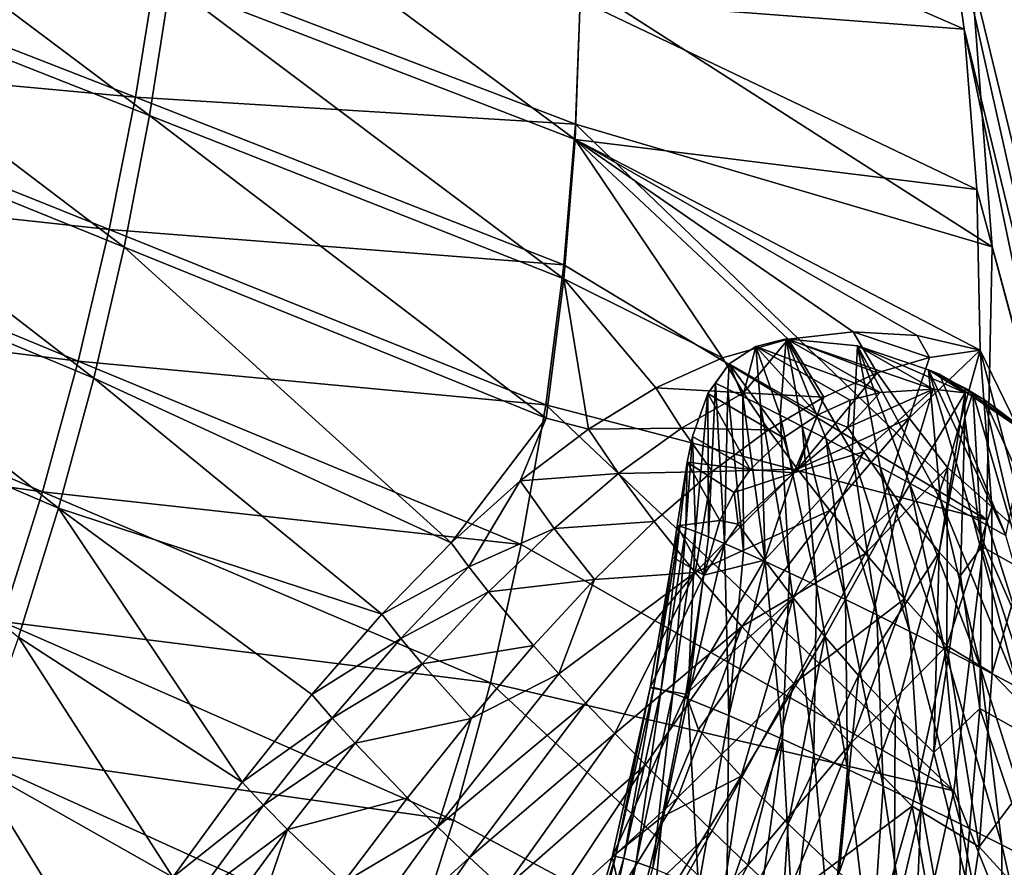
# Model space of a CAD drawing. Header units: metres. Extents: x -1651 to 0, y -1070 to 0.
# Tile 78 of 111: x -204 to -71, y -673 to -558. Entities that reach past the tile are written whole.
import ezdxf

# ---------------------------------------------------------------- set-up
doc = ezdxf.new("R2010")
doc.units = ezdxf.units.M

msp = doc.modelspace()

# ---------------------------------------------------------------- linework, layer by layer
at = {"layer": 'None'}
for points in [[(-79.13913, -537.831116), (-53.12458, -654.122498), (0, 0)], [(-3, -848.547241, -3), (-75.179558, -551.954224, -3), (-3, -3, -3)], [(-242.47699, -548.895752, -292.612457), (-186.421982, -571.047729, -195.074982), (-238.461029, -531.974792, -292.612457)], [(-238.461029, -531.974792, -292.612457), (-186.421982, -571.047729, -195.074982), (-183.645599, -553.14209, -195.074982)], [(-181.534012, -535.202698, -195.074982), (-183.645599, -553.14209, -195.074982), (-128.830154, -574.309448, -97.537491)], [(-181.534012, -535.202698, -195.074982), (-128.830154, -574.309448, -97.537491), (-128.151611, -555.412109, -97.537491)], [(-79.13913, -537.831116), (-128.329742, -536.548767, -97.537491), (-76.171181, -559.387146)], [(-128.329742, -536.548767, -97.537491), (-128.151611, -555.412109, -97.537491), (-76.171181, -559.387146)], [(-79.13913, -537.831116), (-76.171181, -559.387146), (-53.12458, -654.122498)], [(-188.335114, -568.593323, -204.695099), (-250.951294, -562.796692, -305.651764), (-246.314392, -545.934448, -305.624207)], [(-185.446945, -550.583191, -204.65892), (-188.335114, -568.593323, -204.695099), (-246.314392, -545.934448, -305.624207)], [(-242.47699, -548.895752, -292.612457), (-246.962448, -565.736816, -292.612457), (-189.862198, -588.889404, -195.074982)], [(-242.47699, -548.895752, -292.612457), (-189.862198, -588.889404, -195.074982), (-186.421982, -571.047729, -195.074982)], [(-128.78656, -572.220825, -103.719193), (-188.335114, -568.593323, -204.695099), (-185.446945, -550.583191, -204.65892)], [(-128.067749, -553.123962, -103.671188), (-128.78656, -572.220825, -103.719193), (-185.446945, -550.583191, -204.65892)], [(-75.179558, -551.954224, -3), (-72.377548, -588.828552, -3), (-128.067749, -553.123962, -103.671188)], [(-72.377548, -588.828552, -3), (-75.179558, -551.954224, -3), (-3, -848.547241, -3)], [(-183.645599, -553.14209, -195.074982), (-186.421982, -571.047729, -195.074982), (-130.366974, -593.199707, -97.537491)], [(-183.645599, -553.14209, -195.074982), (-130.366974, -593.199707, -97.537491), (-128.830154, -574.309448, -97.537491)], [(-72.377548, -588.828552, -3), (-128.78656, -572.220825, -103.719193), (-128.067749, -553.123962, -103.671188)], [(-128.151611, -555.412109, -97.537491), (-128.830154, -574.309448, -97.537491), (-74.456841, -581.080139)], [(-76.171181, -559.387146), (-128.151611, -555.412109, -97.537491), (-74.456841, -581.080139)], [(-76.171181, -559.387146), (-61.898312, -627.804321), (-53.12458, -654.122498)], [(-76.171181, -559.387146), (-74.456841, -581.080139), (-61.898312, -627.804321)], [(-191.877411, -586.522949, -204.726181), (-256.033234, -579.54718, -305.675232), (-250.951294, -562.796692, -305.651764)], [(-188.335114, -568.593323, -204.695099), (-191.877411, -586.522949, -204.726181), (-250.951294, -562.796692, -305.651764)], [(-246.962448, -565.736816, -292.612457), (-251.91481, -582.478821, -292.612457), (-193.96402, -606.637146, -195.074982)], [(-246.962448, -565.736816, -292.612457), (-193.96402, -606.637146, -195.074982), (-189.862198, -588.889404, -195.074982)], [(-130.370041, -591.279907, -103.760826), (-191.877411, -586.522949, -204.726181), (-188.335114, -568.593323, -204.695099)], [(-128.78656, -572.220825, -103.719193), (-130.370041, -591.279907, -103.760826), (-188.335114, -568.593323, -204.695099)], [(-189.862198, -588.889404, -195.074982), (-132.761932, -612.042053, -97.537491), (-186.421982, -571.047729, -195.074982)], [(-186.421982, -571.047729, -195.074982), (-132.761932, -612.042053, -97.537491), (-130.366974, -593.199707, -97.537491)], [(-73.181656, -625.800476, -3), (-130.370041, -591.279907, -103.760826), (-128.78656, -572.220825, -103.719193)], [(-72.377548, -588.828552, -3), (-73.181656, -625.800476, -3), (-128.78656, -572.220825, -103.719193)], [(-128.830154, -574.309448, -97.537491), (-130.366974, -593.199707, -97.537491), (-108.891922, -603.896851, -59.865131)], [(-74.456841, -581.080139), (-128.830154, -574.309448, -97.537491), (-74.002129, -602.841919)], [(-128.830154, -574.309448, -97.537491), (-82.552681, -600.878052, -15.034499), (-74.002129, -602.841919)], [(-108.891922, -603.896851, -59.865131), (-99.99894, -601.364441, -45.11829), (-128.830154, -574.309448, -97.537491)], [(-99.99894, -601.364441, -45.11829), (-91.219429, -600.367249, -30.121462), (-128.830154, -574.309448, -97.537491)], [(-128.830154, -574.309448, -97.537491), (-91.219429, -600.367249, -30.121462), (-82.552681, -600.878052, -15.034499)], [(-196.071121, -604.346619, -204.752609), (-261.557526, -596.172058, -305.694916), (-256.033234, -579.54718, -305.675232)], [(-191.877411, -586.522949, -204.726181), (-196.071121, -604.346619, -204.752609), (-256.033234, -579.54718, -305.675232)], [(-74.456841, -581.080139), (-74.002129, -602.841919), (-61.898312, -627.804321)], [(-198.72403, -624.260681, -195.074982), (-251.91481, -582.478821, -292.612457), (-257.330688, -599.1026, -292.612457)], [(-251.91481, -582.478821, -292.612457), (-198.72403, -624.260681, -195.074982), (-193.96402, -606.637146, -195.074982)], [(-132.814926, -610.269104, -103.796616), (-196.071121, -604.346619, -204.752609), (-191.877411, -586.522949, -204.726181)], [(-130.370041, -591.279907, -103.760826), (-132.814926, -610.269104, -103.796616), (-191.877411, -586.522949, -204.726181)], [(-189.862198, -588.889404, -195.074982), (-193.96402, -606.637146, -195.074982), (-145.588776, -628.944214, -112.96669)], [(-189.862198, -588.889404, -195.074982), (-145.588776, -628.944214, -112.96669), (-132.761932, -612.042053, -97.537491)], [(-73.181656, -625.800476, -3), (-72.377548, -588.828552, -3), (-3, -848.547241, -3)], [(-130.370041, -591.279907, -103.760826), (-73.181656, -625.800476, -3), (-132.814926, -610.269104, -103.796616)], [(-132.761932, -612.042053, -97.537491), (-127.024231, -613.535156, -87.92765), (-130.366974, -593.199707, -97.537491)], [(-130.366974, -593.199707, -97.537491), (-117.900192, -607.963684, -74.19236), (-108.891922, -603.896851, -59.865131)], [(-127.024231, -613.535156, -87.92765), (-117.900192, -607.963684, -74.19236), (-130.366974, -593.199707, -97.537491)], [(-267.518982, -612.656006, -305.710938), (-261.557526, -596.172058, -305.694916), (-200.912628, -622.038391, -204.774796)], [(-261.557526, -596.172058, -305.694916), (-196.071121, -604.346619, -204.752609), (-200.912628, -622.038391, -204.774796)], [(-204.137589, -641.730103, -195.074982), (-198.72403, -624.260681, -195.074982), (-257.330688, -599.1026, -292.612457)], [(-91.219429, -600.367249, -30.121462), (-99.99894, -601.364441, -45.11829), (-87.936615, -605.923828, -18.92065)], [(-82.552681, -600.878052, -15.034499), (-91.219429, -600.367249, -30.121462), (-80.873634, -603.82019, -9.412364)], [(-80.873634, -603.82019, -9.412364), (-91.219429, -600.367249, -30.121462), (-87.936615, -605.923828, -18.92065)], [(-74.002129, -602.841919), (-82.552681, -600.878052, -15.034499), (-80.873634, -603.82019, -9.412364)], [(-99.99894, -601.364441, -45.11829), (-108.891922, -603.896851, -59.865131), (-106.026611, -608.619751, -48.750938)], [(-99.99894, -601.364441, -45.11829), (-106.026611, -608.619751, -48.750938), (-95.191818, -609.191162, -28.423136)], [(-87.936615, -605.923828, -18.92065), (-99.99894, -601.364441, -45.11829), (-95.191818, -609.191162, -28.423136)], [(-83.645294, -612.0578, -8.149253), (-78.416428, -618.728577, 2.015688), (-74.002129, -602.841919)], [(-74.002129, -602.841919), (-80.873634, -603.82019, -9.412364), (-83.645294, -612.0578, -8.149253)], [(-78.416428, -618.728577, 2.015688), (-72.432838, -624.063599, 10.54848), (-74.002129, -602.841919)], [(-61.898312, -627.804321), (-74.002129, -602.841919), (-67.26046, -628.69458, 11.359322)], [(-74.002129, -602.841919), (-72.432838, -624.063599, 10.54848), (-67.26046, -628.69458, 11.359322)], [(-200.912628, -622.038391, -204.774796), (-196.071121, -604.346619, -204.752609), (-136.117966, -629.156128, -103.82708)], [(-196.071121, -604.346619, -204.752609), (-132.814926, -610.269104, -103.796616), (-136.117966, -629.156128, -103.82708)], [(-108.891922, -603.896851, -59.865131), (-117.900192, -607.963684, -74.19236), (-106.026611, -608.619751, -48.750938)], [(-80.873634, -603.82019, -9.412364), (-87.936615, -605.923828, -18.92065), (-83.645294, -612.0578, -8.149253)], [(-87.936615, -605.923828, -18.92065), (-95.191818, -609.191162, -28.423136), (-98.754616, -618.947998, -27.074736)], [(-83.645294, -612.0578, -8.149253), (-87.936615, -605.923828, -18.92065), (-98.754616, -618.947998, -27.074736)], [(-193.96402, -606.637146, -195.074982), (-198.72403, -624.260681, -195.074982), (-154.994644, -638.615845, -123.963585)], [(-193.96402, -606.637146, -195.074982), (-154.994644, -638.615845, -123.963585), (-145.588776, -628.944214, -112.96669)], [(-117.900192, -607.963684, -74.19236), (-127.024231, -613.535156, -87.92765), (-114.421577, -613.428284, -60.46357)], [(-106.026611, -608.619751, -48.750938), (-117.900192, -607.963684, -74.19236), (-114.421577, -613.428284, -60.46357)], [(-106.026611, -608.619751, -48.750938), (-114.421577, -613.428284, -60.46357), (-102.643135, -613.639282, -37.805317)], [(-95.191818, -609.191162, -28.423136), (-106.026611, -608.619751, -48.750938), (-102.643135, -613.639282, -37.805317)], [(-95.191818, -609.191162, -28.423136), (-102.643135, -613.639282, -37.805317), (-98.754616, -618.947998, -27.074736)], [(-132.814926, -610.269104, -103.796616), (-77.586143, -662.517883, -3), (-136.117966, -629.156128, -103.82708)], [(-73.181656, -625.800476, -3), (-77.586143, -662.517883, -3), (-132.814926, -610.269104, -103.796616)], [(-200.912628, -622.038391, -204.774796), (-206.394653, -639.570801, -204.792847), (-267.518982, -612.656006, -305.710938)], [(-145.588776, -628.944214, -112.96669), (-136.257889, -620.552979, -100.905807), (-132.761932, -612.042053, -97.537491)], [(-132.761932, -612.042053, -97.537491), (-136.257889, -620.552979, -100.905807), (-127.024231, -613.535156, -87.92765)], [(-98.754616, -618.947998, -27.074736), (-94.377319, -624.53656, -16.60433), (-83.645294, -612.0578, -8.149253)], [(-94.377319, -624.53656, -16.60433), (-89.530518, -630.393921, -6.437625), (-83.645294, -612.0578, -8.149253)], [(-89.530518, -630.393921, -6.437625), (-78.416428, -618.728577, 2.015688), (-83.645294, -612.0578, -8.149253)], [(-127.024231, -613.535156, -87.92765), (-136.257889, -620.552979, -100.905807), (-122.976608, -619.563904, -71.697411)], [(-114.421577, -613.428284, -60.46357), (-127.024231, -613.535156, -87.92765), (-122.976608, -619.563904, -71.697411)], [(-114.421577, -613.428284, -60.46357), (-122.976608, -619.563904, -71.697411), (-110.295258, -619.263733, -46.945496)], [(-102.643135, -613.639282, -37.805317), (-114.421577, -613.428284, -60.46357), (-110.295258, -619.263733, -46.945496)], [(-98.754616, -618.947998, -27.074736), (-102.643135, -613.639282, -37.805317), (-110.295258, -619.263733, -46.945496)], [(-122.976608, -619.563904, -71.697411), (-136.257889, -620.552979, -100.905807), (-131.687805, -626.9729, -82.310722)], [(-122.976608, -619.563904, -71.697411), (-131.687805, -626.9729, -82.310722), (-118.151749, -626.037598, -55.720032)], [(-110.295258, -619.263733, -46.945496), (-122.976608, -619.563904, -71.697411), (-118.151749, -626.037598, -55.720032)], [(-112.569328, -632.945068, -40.065212), (-110.295258, -619.263733, -46.945496), (-118.151749, -626.037598, -55.720032)], [(-110.295258, -619.263733, -46.945496), (-112.569328, -632.945068, -40.065212), (-98.754616, -618.947998, -27.074736)], [(-112.569328, -632.945068, -40.065212), (-94.377319, -624.53656, -16.60433), (-98.754616, -618.947998, -27.074736)], [(-84.23642, -636.507385, 3.383743), (-78.416428, -618.728577, 2.015688), (-89.530518, -630.393921, -6.437625)], [(-78.416428, -618.728577, 2.015688), (-84.23642, -636.507385, 3.383743), (-78.519997, -642.862671, 12.820279)], [(-72.432838, -624.063599, 10.54848), (-78.416428, -618.728577, 2.015688), (-78.519997, -642.862671, 12.820279)], [(-136.257889, -620.552979, -100.905807), (-145.588776, -628.944214, -112.96669), (-143.198135, -632.191467, -102.530197)], [(-136.257889, -620.552979, -100.905807), (-143.198135, -632.191467, -102.530197), (-131.687805, -626.9729, -82.310722)], [(-140.274658, -647.907349, -103.852646), (-206.394653, -639.570801, -204.792847), (-200.912628, -622.038391, -204.774796)], [(-136.117966, -629.156128, -103.82708), (-140.274658, -647.907349, -103.852646), (-200.912628, -622.038391, -204.774796)], [(-173.884735, -661.363647, -142.255646), (-198.72403, -624.260681, -195.074982), (-204.137589, -641.730103, -195.074982)], [(-198.72403, -624.260681, -195.074982), (-164.441483, -649.461243, -133.765228), (-154.994644, -638.615845, -123.963585)], [(-173.884735, -661.363647, -142.255646), (-164.441483, -649.461243, -133.765228), (-198.72403, -624.260681, -195.074982)], [(-112.569328, -632.945068, -40.065212), (-106.253731, -640.272339, -24.800659), (-94.377319, -624.53656, -16.60433)], [(-106.253731, -640.272339, -24.800659), (-89.530518, -630.393921, -6.437625), (-94.377319, -624.53656, -16.60433)], [(-78.519997, -642.862671, 12.820279), (-72.408775, -646.578613, 20.586004), (-72.432838, -624.063599, 10.54848)], [(-72.432838, -624.063599, 10.54848), (-72.408775, -646.578613, 20.586004), (-67.26046, -628.69458, 11.359322)], [(-118.151749, -626.037598, -55.720032), (-131.687805, -626.9729, -82.310722), (-126.210938, -633.911987, -64.010643)], [(-126.210938, -633.911987, -64.010643), (-112.569328, -632.945068, -40.065212), (-118.151749, -626.037598, -55.720032)], [(-77.586143, -662.517883, -3), (-73.181656, -625.800476, -3), (-3, -848.547241, -3)], [(-131.687805, -626.9729, -82.310722), (-143.198135, -632.191467, -102.530197), (-140.545624, -635.588562, -92.166191)], [(-131.687805, -626.9729, -82.310722), (-140.545624, -635.588562, -92.166191), (-126.210938, -633.911987, -64.010643)], [(-67.26046, -628.69458, 11.359322), (-72.408775, -646.578613, 20.586004), (-63.446468, -655.838989, 22.338465)], [(-145.588776, -628.944214, -112.96669), (-154.994644, -638.615845, -123.963585), (-143.198135, -632.191467, -102.530197)], [(-77.586143, -662.517883, -3), (-140.274658, -647.907349, -103.852646), (-136.117966, -629.156128, -103.82708)], [(-106.253731, -640.272339, -24.800659), (-99.233879, -648.002747, -9.991654), (-89.530518, -630.393921, -6.437625)], [(-99.233879, -648.002747, -9.991654), (-84.23642, -636.507385, 3.383743), (-89.530518, -630.393921, -6.437625)], [(-143.198135, -632.191467, -102.530197), (-154.994644, -638.615845, -123.963585), (-152.410492, -641.886719, -112.510124)], [(-143.198135, -632.191467, -102.530197), (-152.410492, -641.886719, -112.510124), (-140.545624, -635.588562, -92.166191)], [(-126.210938, -633.911987, -64.010643), (-140.545624, -635.588562, -92.166191), (-134.466156, -642.826294, -71.702835)], [(-134.466156, -642.826294, -71.702835), (-131.045746, -646.663025, -61.626724), (-126.210938, -633.911987, -64.010643)], [(-131.045746, -646.663025, -61.626724), (-112.569328, -632.945068, -40.065212), (-126.210938, -633.911987, -64.010643)], [(-131.045746, -646.663025, -61.626724), (-127.376595, -650.642273, -51.669559), (-112.569328, -632.945068, -40.065212)], [(-127.376595, -650.642273, -51.669559), (-123.462959, -654.761414, -41.842529), (-112.569328, -632.945068, -40.065212)], [(-123.462959, -654.761414, -41.842529), (-106.253731, -640.272339, -24.800659), (-112.569328, -632.945068, -40.065212)], [(-140.545624, -635.588562, -92.166191), (-152.410492, -641.886719, -112.510124), (-149.531754, -645.326172, -101.138222)], [(-140.545624, -635.588562, -92.166191), (-149.531754, -645.326172, -101.138222), (-134.466156, -642.826294, -71.702835)], [(-91.543083, -656.117371, 4.299345), (-84.23642, -636.507385, 3.383743), (-99.233879, -648.002747, -9.991654)], [(-78.519997, -642.862671, 12.820279), (-84.23642, -636.507385, 3.383743), (-91.543083, -656.117371, 4.299345)], [(-145.275528, -666.483643, -103.873451), (-212.509064, -656.91626, -204.806808), (-206.394653, -639.570801, -204.792847)], [(-140.274658, -647.907349, -103.852646), (-145.275528, -666.483643, -103.873451), (-206.394653, -639.570801, -204.792847)], [(-154.994644, -638.615845, -123.963585), (-164.441483, -649.461243, -133.765228), (-152.410492, -641.886719, -112.510124)], [(-123.462959, -654.761414, -41.842529), (-119.309471, -659.017944, -32.156635), (-106.253731, -640.272339, -24.800659)], [(-119.309471, -659.017944, -32.156635), (-114.921143, -663.408875, -22.62265), (-106.253731, -640.272339, -24.800659)], [(-106.253731, -640.272339, -24.800659), (-114.921143, -663.408875, -22.62265), (-99.233879, -648.002747, -9.991654)], [(-183.269745, -674.197021, -149.33757), (-204.137589, -641.730103, -195.074982), (-210.198776, -659.01532, -195.074982)], [(-183.269745, -674.197021, -149.33757), (-173.884735, -661.363647, -142.255646), (-204.137589, -641.730103, -195.074982)], [(-152.410492, -641.886719, -112.510124), (-164.441483, -649.461243, -133.765228), (-161.693069, -652.681335, -121.394661)], [(-152.410492, -641.886719, -112.510124), (-161.693069, -652.681335, -121.394661), (-149.531754, -645.326172, -101.138222)], [(-134.466156, -642.826294, -71.702835), (-149.531754, -645.326172, -101.138222), (-142.903, -652.704041, -78.692154)], [(-134.466156, -642.826294, -71.702835), (-142.903, -652.704041, -78.692154), (-131.045746, -646.663025, -61.626724)], [(-91.543083, -656.117371, 4.299345), (-83.218803, -664.594666, 18.013098), (-78.519997, -642.862671, 12.820279)], [(-83.218803, -664.594666, 18.013098), (-74.158234, -670.104675, 29.765676), (-78.519997, -642.862671, 12.820279)], [(-74.158234, -670.104675, 29.765676), (-72.408775, -646.578613, 20.586004), (-78.519997, -642.862671, 12.820279)], [(-149.531754, -645.326172, -101.138222), (-161.693069, -652.681335, -121.394661), (-158.617325, -656.088806, -109.1147)], [(-149.531754, -645.326172, -101.138222), (-158.617325, -656.088806, -109.1147), (-142.903, -652.704041, -78.692154)], [(-142.903, -652.704041, -78.692154), (-147.462143, -667.415161, -72.965515), (-131.045746, -646.663025, -61.626724)], [(-131.045746, -646.663025, -61.626724), (-147.462143, -667.415161, -72.965515), (-127.376595, -650.642273, -51.669559)], [(-72.408775, -646.578613, 20.586004), (-74.158234, -670.104675, 29.765676), (-63.446468, -655.838989, 22.338465)], [(-85.550461, -698.630737, -3), (-145.275528, -666.483643, -103.873451), (-140.274658, -647.907349, -103.852646)], [(-77.586143, -662.517883, -3), (-85.550461, -698.630737, -3), (-140.274658, -647.907349, -103.852646)], [(-114.921143, -663.408875, -22.62265), (-110.303352, -667.931213, -13.251112), (-99.233879, -648.002747, -9.991654)], [(-99.233879, -648.002747, -9.991654), (-110.303352, -667.931213, -13.251112), (-105.461823, -672.581665, -4.052309)], [(-105.461823, -672.581665, -4.052309), (-91.543083, -656.117371, 4.299345), (-99.233879, -648.002747, -9.991654)], [(-164.441483, -649.461243, -133.765228), (-173.884735, -661.363647, -142.255646), (-161.693069, -652.681335, -121.394661)], [(-147.462143, -667.415161, -72.965515), (-143.115585, -671.550232, -61.194107), (-127.376595, -650.642273, -51.669559)], [(-127.376595, -650.642273, -51.669559), (-143.115585, -671.550232, -61.194107), (-123.462959, -654.761414, -41.842529)], [(-161.693069, -652.681335, -121.394661), (-173.884735, -661.363647, -142.255646), (-171.004288, -664.463928, -129.076279)], [(-161.693069, -652.681335, -121.394661), (-171.004288, -664.463928, -129.076279), (-158.617325, -656.088806, -109.1147)], [(-142.903, -652.704041, -78.692154), (-158.617325, -656.088806, -109.1147), (-151.497757, -663.458069, -84.885605)], [(-147.462143, -667.415161, -72.965515), (-142.903, -652.704041, -78.692154), (-151.497757, -663.458069, -84.885605)], [(-143.115585, -671.550232, -61.194107), (-138.463425, -675.860291, -49.585369), (-123.462959, -654.761414, -41.842529)], [(-138.463425, -675.860291, -49.585369), (-119.309471, -659.017944, -32.156635), (-123.462959, -654.761414, -41.842529)], [(-158.617325, -656.088806, -109.1147), (-171.004288, -664.463928, -129.076279), (-167.763763, -667.770386, -115.996567)], [(-158.617325, -656.088806, -109.1147), (-167.763763, -667.770386, -115.996567), (-151.497757, -663.458069, -84.885605)], [(-100.402626, -677.35675, 4.963739), (-91.543083, -656.117371, 4.299345), (-105.461823, -672.581665, -4.052309)], [(-91.543083, -656.117371, 4.299345), (-100.402626, -677.35675, 4.963739), (-83.218803, -664.594666, 18.013098)], [(-63.446468, -655.838989, 22.338465), (-74.158234, -670.104675, 29.765676), (-62.675518, -682.659302, 31.945171)], [(-219.247681, -674.046814, -204.816711), (-212.509064, -656.91626, -204.806808), (-151.109879, -684.844543, -103.889534)], [(-212.509064, -656.91626, -204.806808), (-145.275528, -666.483643, -103.873451), (-151.109879, -684.844543, -103.889534)], [(-210.198776, -659.01532, -195.074982), (-216.900406, -676.086426, -195.074982), (-192.534515, -687.828308, -154.930634)], [(-192.534515, -687.828308, -154.930634), (-183.269745, -674.197021, -149.33757), (-210.198776, -659.01532, -195.074982)], [(-119.309471, -659.017944, -32.156635), (-138.463425, -675.860291, -49.585369), (-133.511459, -680.34198, -38.153053)], [(-114.921143, -663.408875, -22.62265), (-119.309471, -659.017944, -32.156635), (-133.511459, -680.34198, -38.153053)], [(-173.884735, -661.363647, -142.255646), (-183.269745, -674.197021, -149.33757), (-171.004288, -664.463928, -129.076279)], [(-151.497757, -663.458069, -84.885605), (-167.763763, -667.770386, -115.996567), (-160.21785, -674.99292, -90.201057)], [(-160.21785, -674.99292, -90.201057), (-147.462143, -667.415161, -72.965515), (-151.497757, -663.458069, -84.885605)], [(-133.511459, -680.34198, -38.153053), (-128.265945, -684.99176, -26.910618), (-114.921143, -663.408875, -22.62265)], [(-128.265945, -684.99176, -26.910618), (-110.303352, -667.931213, -13.251112), (-114.921143, -663.408875, -22.62265)], [(-3, -848.547241, -3), (-85.550461, -698.630737, -3), (-77.586143, -662.517883, -3)], [(-171.004288, -664.463928, -129.076279), (-183.269745, -674.197021, -149.33757), (-180.292877, -677.114258, -135.464828)], [(-171.004288, -664.463928, -129.076279), (-180.292877, -677.114258, -135.464828), (-167.763763, -667.770386, -115.996567)], [(-100.402626, -677.35675, 4.963739), (-89.657265, -687.265808, 22.408924), (-83.218803, -664.594666, 18.013098)], [(-89.657265, -687.265808, 22.408924), (-77.792061, -694.415405, 37.860241), (-83.218803, -664.594666, 18.013098)], [(-77.792061, -694.415405, 37.860241), (-74.158234, -670.104675, 29.765676), (-83.218803, -664.594666, 18.013098)], [(-164.500687, -691.007141, -81.23761), (-147.462143, -667.415161, -72.965515), (-160.21785, -674.99292, -90.201057)], [(-143.115585, -671.550232, -61.194107), (-147.462143, -667.415161, -72.965515), (-164.500687, -691.007141, -81.23761)], [(-145.275528, -666.483643, -103.873451), (-85.550461, -698.630737, -3), (-151.109879, -684.844543, -103.889534)], [(-167.763763, -667.770386, -115.996567), (-180.292877, -677.114258, -135.464828), (-176.923218, -680.256287, -121.700813)], [(-167.763763, -667.770386, -115.996567), (-176.923218, -680.256287, -121.700813), (-173.16478, -683.620972, -108.063286)], [(-167.763763, -667.770386, -115.996567), (-173.16478, -683.620972, -108.063286), (-160.21785, -674.99292, -90.201057)], [(-128.265945, -684.99176, -26.910618), (-122.733589, -689.805786, -15.871244), (-110.303352, -667.931213, -13.251112)], [(-110.303352, -667.931213, -13.251112), (-122.733589, -689.805786, -15.871244), (-105.461823, -672.581665, -4.052309)], [(-74.158234, -670.104675, 29.765676), (-77.792061, -694.415405, 37.860241), (-62.675518, -682.659302, 31.945171)], [(-164.500687, -691.007141, -81.23761), (-159.606064, -695.022339, -68.083855), (-143.115585, -671.550232, -61.194107)], [(-159.606064, -695.022339, -68.083855), (-138.463425, -675.860291, -49.585369), (-143.115585, -671.550232, -61.194107)], [(-105.461823, -672.581665, -4.052309), (-122.733589, -689.805786, -15.871244), (-116.921562, -694.779907, -5.04779)], [(-116.921562, -694.779907, -5.04779), (-100.402626, -677.35675, 4.963739), (-105.461823, -672.581665, -4.052309)]]:
    msp.add_3dface(points, dxfattribs=at)
at = {"layer": 'None012'}
for points in [[(-104.391251, -602.355652, -22.844532), (-100.258324, -601.317627, -16.766409), (-87.528816, -608.571167, -16.780428)], [(-100.258324, -601.317627, -16.766409), (-104.391251, -602.355652, -22.844532), (-101.07708, -611.653625, -11.101349)], [(-98.099373, -613.17804, -6.304974), (-100.258324, -601.317627, -16.766409), (-101.07708, -611.653625, -11.101349)], [(-87.528816, -608.571167, -16.780428), (-100.258324, -601.317627, -16.766409), (-80.355713, -608.121704, -5.552098)], [(-100.258324, -601.317627, -16.766409), (-90.623756, -602.241699, -5.552159), (-80.355713, -608.121704, -5.552098)], [(-90.623756, -602.241699, -5.552159), (-100.258324, -601.317627, -16.766409), (-91.318199, -616.712463, 2.611864)], [(-91.318199, -616.712463, 2.611864), (-100.258324, -601.317627, -16.766409), (-94.839897, -614.866943, -1.727504)], [(-100.258324, -601.317627, -16.766409), (-98.099373, -613.17804, -6.304974), (-94.839897, -614.866943, -1.727504)], [(-87.555054, -618.705811, 6.695041), (-90.623756, -602.241699, -5.552159), (-91.318199, -616.712463, 2.611864)], [(-80.355713, -608.121704, -5.552098), (-90.623756, -602.241699, -5.552159), (-76.063438, -608.629761, 1.171534)], [(-90.623756, -602.241699, -5.552159), (-80.993225, -605.486938, 2.500005), (-76.063438, -608.629761, 1.171534)], [(-83.572388, -620.837708, 10.505139), (-90.623756, -602.241699, -5.552159), (-87.555054, -618.705811, 6.695041)], [(-79.393211, -623.098206, 14.026565), (-90.623756, -602.241699, -5.552159), (-83.572388, -620.837708, 10.505139)], [(-79.393211, -623.098206, 14.026565), (-80.993225, -605.486938, 2.500005), (-90.623756, -602.241699, -5.552159)], [(-107.964264, -604.703918, -28.906113), (-104.391251, -602.355652, -22.844532), (-96.006889, -611.593445, -28.878532)], [(-104.391251, -602.355652, -22.844532), (-107.964264, -604.703918, -28.906113), (-106.115524, -609.126648, -21.26911)], [(-104.391251, -602.355652, -22.844532), (-106.115524, -609.126648, -21.26911), (-103.754761, -610.301025, -16.096426)], [(-104.391251, -602.355652, -22.844532), (-91.593369, -609.611572, -22.879688), (-96.006889, -611.593445, -28.878532)], [(-91.593369, -609.611572, -22.879688), (-104.391251, -602.355652, -22.844532), (-87.528816, -608.571167, -16.780428)], [(-101.07708, -611.653625, -11.101349), (-104.391251, -602.355652, -22.844532), (-103.754761, -610.301025, -16.096426)], [(-110.85038, -608.702271, -34.430923), (-107.964264, -604.703918, -28.906113), (-100.631248, -614.706055, -34.283417)], [(-107.964264, -604.703918, -28.906113), (-110.85038, -608.702271, -34.430923), (-109.825829, -607.33429, -32.059067)], [(-108.14389, -608.136108, -26.597507), (-107.964264, -604.703918, -28.906113), (-109.825829, -607.33429, -32.059067)], [(-107.964264, -604.703918, -28.906113), (-108.14389, -608.136108, -26.597507), (-106.115524, -609.126648, -21.26911)], [(-107.964264, -604.703918, -28.906113), (-96.006889, -611.593445, -28.878532), (-100.631248, -614.706055, -34.283417)], [(-76.063438, -608.629761, 1.171534), (-80.993225, -605.486938, 2.500005), (-76.059891, -607.98291, 2.499999)], [(-80.993225, -605.486938, 2.500005), (-76.060379, -608.083496, 3.499941), (-76.059891, -607.98291, 2.499999)], [(-80.993225, -605.486938, 2.500005), (-79.531639, -606.096069, 3.499936), (-76.060379, -608.083496, 3.499941)], [(-75.041527, -625.476746, 17.245092), (-80.993225, -605.486938, 2.500005), (-79.393211, -623.098206, 14.026565)], [(-70.542252, -627.96228, 20.147951), (-80.993225, -605.486938, 2.500005), (-75.041527, -625.476746, 17.245092)], [(-70.542252, -627.96228, 20.147951), (-79.531639, -606.096069, 3.499936), (-80.993225, -605.486938, 2.500005)], [(-76.060379, -608.083496, 3.499941), (-79.531639, -606.096069, 3.499936), (-67.692497, -614.090881, 4.818598)], [(-79.531639, -606.096069, 3.499936), (-70.542252, -627.96228, 20.147951), (-67.692497, -614.090881, 4.818598)], [(-109.825829, -607.33429, -32.059067), (-110.85038, -608.702271, -34.430923), (-110.792404, -628.102234, -15.195643)], [(-109.825829, -607.33429, -32.059067), (-110.792404, -628.102234, -15.195643), (-108.630875, -629.014282, -9.517316)], [(-108.14389, -608.136108, -26.597507), (-109.825829, -607.33429, -32.059067), (-108.630875, -629.014282, -9.517316)], [(-112.932991, -614.546875, -38.434753), (-110.85038, -608.702271, -34.430923), (-105.123634, -619.018066, -38.434753)], [(-112.532341, -627.407471, -21.02965), (-110.85038, -608.702271, -34.430923), (-112.932991, -614.546875, -38.434753)], [(-110.792404, -628.102234, -15.195643), (-110.85038, -608.702271, -34.430923), (-112.532341, -627.407471, -21.02965)], [(-110.85038, -608.702271, -34.430923), (-100.631248, -614.706055, -34.283417), (-105.123634, -619.018066, -38.434753)], [(-108.14389, -608.136108, -26.597507), (-108.630875, -629.014282, -9.517316), (-106.066811, -630.138672, -4.021083)], [(-106.115524, -609.126648, -21.26911), (-108.14389, -608.136108, -26.597507), (-106.066811, -630.138672, -4.021083)], [(-91.930099, -613.335388, -20.639824), (-80.355713, -608.121704, -5.552098), (-89.764084, -616.619812, -14.929049)], [(-91.930099, -613.335388, -20.639824), (-87.528816, -608.571167, -16.780428), (-80.355713, -608.121704, -5.552098)], [(-91.593369, -609.611572, -22.879688), (-87.528816, -608.571167, -16.780428), (-91.930099, -613.335388, -20.639824)], [(-89.764084, -616.619812, -14.929049), (-80.355713, -608.121704, -5.552098), (-84.961853, -623.452209, -3.816545)], [(-80.355713, -608.121704, -5.552098), (-76.063438, -608.629761, 1.171534), (-84.961853, -623.452209, -3.816545)], [(-84.961853, -623.452209, -3.816545), (-76.063438, -608.629761, 1.171534), (-79.584213, -630.200012, 6.564429)], [(-76.063438, -608.629761, 1.171534), (-76.099648, -611.953247, 2.499999), (-79.584213, -630.200012, 6.564429)], [(-76.059891, -607.98291, 2.499999), (-75.007271, -608.602905, 2.533584), (-76.099648, -611.953247, 2.499999)], [(-76.059891, -607.98291, 2.499999), (-76.099648, -611.953247, 2.499999), (-76.063438, -608.629761, 1.171534)], [(-75.007271, -608.602905, 2.533584), (-73.788605, -629.414001, 12.611984), (-76.099648, -611.953247, 2.499999)], [(-76.060379, -608.083496, 3.499941), (-76.060143, -608.033142, 2.999922), (-76.059891, -607.98291, 2.499999)], [(-76.060143, -608.033142, 2.999922), (-76.060379, -608.083496, 3.499941), (-73.4291, -609.582092, 2.499999)], [(-76.060379, -608.083496, 3.499941), (-67.692497, -614.090881, 4.818598), (-73.4291, -609.582092, 2.499999)], [(-76.060143, -608.033142, 2.999922), (-76.060135, -608.032715, 2.996015), (-76.059891, -607.98291, 2.499999)], [(-75.007271, -608.602905, 2.533584), (-76.060135, -608.032715, 2.996015), (-76.060143, -608.033142, 2.999922)], [(-73.4291, -609.582092, 2.499999), (-75.007271, -608.602905, 2.533584), (-76.060143, -608.033142, 2.999922)], [(-76.059891, -607.98291, 2.499999), (-76.060135, -608.032715, 2.996015), (-76.060135, -608.032349, 2.992108)], [(-76.060135, -608.032349, 2.992108), (-76.060135, -608.031555, 2.984293), (-76.059891, -607.98291, 2.499999)], [(-76.060135, -608.031555, 2.984293), (-76.060127, -608.029968, 2.968665), (-76.059891, -607.98291, 2.499999)], [(-76.060127, -608.029968, 2.968665), (-76.060135, -608.031555, 2.984293), (-75.007271, -608.602905, 2.533584)], [(-75.007271, -608.602905, 2.533584), (-76.060135, -608.031555, 2.984293), (-76.060135, -608.032349, 2.992108)], [(-76.060135, -608.032349, 2.992108), (-76.060135, -608.032715, 2.996015), (-75.007271, -608.602905, 2.533584)], [(-76.059891, -607.98291, 2.499999), (-76.060127, -608.029968, 2.968665), (-76.060112, -608.026855, 2.937408)], [(-76.060112, -608.026855, 2.937408), (-76.060127, -608.029968, 2.968665), (-75.007271, -608.602905, 2.533584)], [(-76.060112, -608.026855, 2.937408), (-76.060081, -608.020569, 2.874893), (-76.059891, -607.98291, 2.499999)], [(-75.007271, -608.602905, 2.533584), (-76.060081, -608.020569, 2.874893), (-76.060112, -608.026855, 2.937408)], [(-76.060081, -608.020569, 2.874893), (-76.06002, -608.007996, 2.749864), (-76.059891, -607.98291, 2.499999)], [(-76.06002, -608.007996, 2.749864), (-76.060081, -608.020569, 2.874893), (-75.007271, -608.602905, 2.533584)], [(-76.059891, -607.98291, 2.499999), (-76.06002, -608.007996, 2.749864), (-75.007271, -608.602905, 2.533584)], [(-73.4291, -609.582092, 2.499999), (-68.001671, -632.688965, 12.60927), (-75.007271, -608.602905, 2.533584)], [(-68.001671, -632.688965, 12.60927), (-73.788605, -629.414001, 12.611984), (-75.007271, -608.602905, 2.533584)], [(-103.754761, -610.301025, -16.096426), (-106.115524, -609.126648, -21.26911), (-103.121353, -631.469421, 1.267565)], [(-106.115524, -609.126648, -21.26911), (-106.066811, -630.138672, -4.021083), (-103.121353, -631.469421, 1.267565)], [(-96.006889, -611.593445, -28.878532), (-91.593369, -609.611572, -22.879688), (-91.930099, -613.335388, -20.639824)], [(-73.4291, -609.582092, 2.499999), (-67.692497, -614.090881, 4.818598), (-67.558128, -613.930664, 2.499999)], [(-68.001671, -632.688965, 12.60927), (-73.4291, -609.582092, 2.499999), (-62.768887, -633.147827, 2.499999)], [(-73.4291, -609.582092, 2.499999), (-67.558128, -613.930664, 2.499999), (-62.768887, -633.147827, 2.499999)], [(-101.07708, -611.653625, -11.101349), (-103.754761, -610.301025, -16.096426), (-99.817627, -632.999207, 6.324252)], [(-103.754761, -610.301025, -16.096426), (-103.121353, -631.469421, 1.267565), (-99.817627, -632.999207, 6.324252)], [(-96.180679, -634.719788, 11.125896), (-101.07708, -611.653625, -11.101349), (-99.817627, -632.999207, 6.324252)], [(-96.180679, -634.719788, 11.125896), (-98.099373, -613.17804, -6.304974), (-101.07708, -611.653625, -11.101349)], [(-100.631248, -614.706055, -34.283417), (-96.006889, -611.593445, -28.878532), (-99.25309, -619.45697, -27.973606)], [(-96.006889, -611.593445, -28.878532), (-91.930099, -613.335388, -20.639824), (-99.25309, -619.45697, -27.973606)], [(-76.099648, -611.953247, 2.499999), (-76.693352, -633.362427, 11.335763), (-79.584213, -630.200012, 6.564429)], [(-73.788605, -629.414001, 12.611984), (-76.693352, -633.362427, 11.335763), (-76.099648, -611.953247, 2.499999)], [(-99.25309, -619.45697, -27.973606), (-91.930099, -613.335388, -20.639824), (-89.764084, -616.619812, -14.929049)], [(-94.839897, -614.866943, -1.727504), (-98.099373, -613.17804, -6.304974), (-92.237335, -636.621887, 15.650879)], [(-98.099373, -613.17804, -6.304974), (-96.180679, -634.719788, 11.125896), (-92.237335, -636.621887, 15.650879)], [(-112.532341, -627.407471, -21.02965), (-112.932991, -614.546875, -38.434753), (-113.833755, -626.933655, -26.992197)], [(-112.932991, -614.546875, -38.434753), (-113.683784, -618.015564, -39.397076), (-113.833755, -626.933655, -26.992197)], [(-112.932991, -614.546875, -38.434753), (-105.123634, -619.018066, -38.434753), (-113.683784, -618.015564, -39.397076)], [(-99.25309, -619.45697, -27.973606), (-105.123634, -619.018066, -38.434753), (-100.631248, -614.706055, -34.283417)], [(-88.016144, -638.695068, 19.879211), (-94.839897, -614.866943, -1.727504), (-92.237335, -636.621887, 15.650879)], [(-88.016144, -638.695068, 19.879211), (-91.318199, -616.712463, 2.611864), (-94.839897, -614.866943, -1.727504)], [(-99.25309, -619.45697, -27.973606), (-89.764084, -616.619812, -14.929049), (-103.208351, -631.296082, -24.970869)], [(-103.208351, -631.296082, -24.970869), (-89.764084, -616.619812, -14.929049), (-99.301239, -636.392273, -15.477779)], [(-89.764084, -616.619812, -14.929049), (-84.961853, -623.452209, -3.816545), (-99.301239, -636.392273, -15.477779)], [(-87.555054, -618.705811, 6.695041), (-91.318199, -616.712463, 2.611864), (-83.547188, -640.928162, 23.792681)], [(-91.318199, -616.712463, 2.611864), (-88.016144, -638.695068, 19.879211), (-83.547188, -640.928162, 23.792681)], [(-114.6819, -626.683167, -33.055622), (-113.683784, -618.015564, -39.397076), (-115.042442, -626.64978, -38.455944)], [(-115.042442, -626.64978, -38.455944), (-113.683784, -618.015564, -39.397076), (-109.239838, -625.920898, -39.343838)], [(-113.833755, -626.933655, -26.992197), (-113.683784, -618.015564, -39.397076), (-114.6819, -626.683167, -33.055622)], [(-113.683784, -618.015564, -39.397076), (-107.316185, -622.139221, -39.448067), (-109.239838, -625.920898, -39.343838)], [(-105.123634, -619.018066, -38.434753), (-107.316185, -622.139221, -39.448067), (-113.683784, -618.015564, -39.397076)], [(-107.316185, -622.139221, -39.448067), (-105.123634, -619.018066, -38.434753), (-99.25309, -619.45697, -27.973606)], [(-106.76638, -626.419434, -34.668797), (-107.316185, -622.139221, -39.448067), (-99.25309, -619.45697, -27.973606)], [(-106.76638, -626.419434, -34.668797), (-99.25309, -619.45697, -27.973606), (-103.208351, -631.296082, -24.970869)], [(-78.861992, -643.309204, 27.374981), (-83.572388, -620.837708, 10.505139), (-87.555054, -618.705811, 6.695041)], [(-83.547188, -640.928162, 23.792681), (-78.861992, -643.309204, 27.374981), (-87.555054, -618.705811, 6.695041)], [(-73.993362, -645.825439, 30.611841), (-83.572388, -620.837708, 10.505139), (-78.861992, -643.309204, 27.374981)], [(-73.993362, -645.825439, 30.611841), (-79.393211, -623.098206, 14.026565), (-83.572388, -620.837708, 10.505139)], [(-106.76638, -626.419434, -34.668797), (-109.239838, -625.920898, -39.343838), (-107.316185, -622.139221, -39.448067)], [(-99.301239, -636.392273, -15.477779), (-84.961853, -623.452209, -3.816545), (-95.053032, -641.626953, -6.249578)], [(-95.053032, -641.626953, -6.249578), (-84.961853, -623.452209, -3.816545), (-90.46711, -646.920654, 2.648139)], [(-84.961853, -623.452209, -3.816545), (-79.584213, -630.200012, 6.564429), (-90.46711, -646.920654, 2.648139)], [(-68.975235, -648.463379, 33.491131), (-79.393211, -623.098206, 14.026565), (-73.993362, -645.825439, 30.611841)], [(-68.975235, -648.463379, 33.491131), (-75.041527, -625.476746, 17.245092), (-79.393211, -623.098206, 14.026565)], [(-115.042442, -626.64978, -38.455944), (-109.239838, -625.920898, -39.343838), (-111.402611, -633.33374, -36.36512)], [(-111.402611, -633.33374, -36.36512), (-109.239838, -625.920898, -39.343838), (-106.76638, -626.419434, -34.668797)], [(-63.842522, -651.209167, 36.002937), (-75.041527, -625.476746, 17.245092), (-68.975235, -648.463379, 33.491131)], [(-63.842522, -651.209167, 36.002937), (-70.542252, -627.96228, 20.147951), (-75.041527, -625.476746, 17.245092)], [(-118.184242, -648.549438, -19.206041), (-114.6819, -626.683167, -33.055622), (-115.658669, -630.896973, -36.36512)], [(-114.6819, -626.683167, -33.055622), (-118.184242, -648.549438, -19.206041), (-117.169594, -648.800537, -12.677719)], [(-113.833755, -626.933655, -26.992197), (-114.6819, -626.683167, -33.055622), (-117.169594, -648.800537, -12.677719)], [(-117.169594, -648.800537, -12.677719), (-115.629181, -649.307129, -6.284277), (-113.833755, -626.933655, -26.992197)], [(-115.658669, -630.896973, -36.36512), (-114.6819, -626.683167, -33.055622), (-115.042442, -626.64978, -38.455944)], [(-115.658669, -630.896973, -36.36512), (-115.042442, -626.64978, -38.455944), (-111.402611, -633.33374, -36.36512)], [(-115.629181, -649.307129, -6.284277), (-112.532341, -627.407471, -21.02965), (-113.833755, -626.933655, -26.992197)], [(-113.580605, -650.066772, -0.060707), (-112.532341, -627.407471, -21.02965), (-115.629181, -649.307129, -6.284277)], [(-113.580605, -650.066772, -0.060707), (-110.792404, -628.102234, -15.195643), (-112.532341, -627.407471, -21.02965)], [(-103.208351, -631.296082, -24.970869), (-111.402611, -633.33374, -36.36512), (-106.76638, -626.419434, -34.668797)], [(-108.630875, -629.014282, -9.517316), (-110.792404, -628.102234, -15.195643), (-113.580605, -650.066772, -0.060707)], [(-108.045006, -652.326233, 11.741433), (-108.630875, -629.014282, -9.517316), (-113.580605, -650.066772, -0.060707)], [(-106.066811, -630.138672, -4.021083), (-108.630875, -629.014282, -9.517316), (-108.045006, -652.326233, 11.741433)], [(-103.121353, -631.469421, 1.267565), (-106.066811, -630.138672, -4.021083), (-108.045006, -652.326233, 11.741433)], [(-90.46711, -646.920654, 2.648139), (-79.584213, -630.200012, 6.564429), (-85.542824, -652.190613, 11.139719)], [(-79.584213, -630.200012, 6.564429), (-80.275635, -657.345947, 19.134396), (-85.542824, -652.190613, 11.139719)], [(-76.693352, -633.362427, 11.335763), (-80.275635, -657.345947, 19.134396), (-79.584213, -630.200012, 6.564429)], [(-73.788605, -629.414001, 12.611984), (-74.054985, -651.365845, 22.132591), (-76.693352, -633.362427, 11.335763)], [(-64.845146, -656.576538, 22.181767), (-74.054985, -651.365845, 22.132591), (-73.788605, -629.414001, 12.611984)], [(-68.001671, -632.688965, 12.60927), (-64.845146, -656.576538, 22.181767), (-73.788605, -629.414001, 12.611984)], [(-118.658661, -648.554626, -25.833727), (-118.184242, -648.549438, -19.206041), (-115.658669, -630.896973, -36.36512)], [(-115.658669, -630.896973, -36.36512), (-111.402611, -633.33374, -36.36512), (-118.658661, -648.554626, -25.833727)], [(-99.301239, -636.392273, -15.477779), (-113.857765, -649.426025, -26.775625), (-103.208351, -631.296082, -24.970869)], [(-113.857765, -649.426025, -26.775625), (-111.402611, -633.33374, -36.36512), (-103.208351, -631.296082, -24.970869)], [(-103.121353, -631.469421, 1.267565), (-108.045006, -652.326233, 11.741433), (-100.764526, -655.524109, 22.471476)], [(-99.817627, -632.999207, 6.324252), (-103.121353, -631.469421, 1.267565), (-100.764526, -655.524109, 22.471476)], [(-111.402611, -633.33374, -36.36512), (-113.857765, -649.426025, -26.775625), (-118.658661, -648.554626, -25.833727)], [(-96.545319, -657.450745, 27.361547), (-99.817627, -632.999207, 6.324252), (-100.764526, -655.524109, 22.471476)], [(-96.545319, -657.450745, 27.361547), (-96.180679, -634.719788, 11.125896), (-99.817627, -632.999207, 6.324252)], [(-74.054985, -651.365845, 22.132591), (-80.275635, -657.345947, 19.134396), (-76.693352, -633.362427, 11.335763)], [(-96.180679, -634.719788, 11.125896), (-96.545319, -657.450745, 27.361547), (-91.985481, -659.579956, 31.9004)], [(-92.237335, -636.621887, 15.650879), (-96.180679, -634.719788, 11.125896), (-91.985481, -659.579956, 31.9004)], [(-112.149551, -654.211426, -20.561613), (-113.857765, -649.426025, -26.775625), (-99.301239, -636.392273, -15.477779)], [(-106.350456, -660.517212, -8.320248), (-112.149551, -654.211426, -20.561613), (-99.301239, -636.392273, -15.477779)], [(-106.350456, -660.517212, -8.320248), (-99.301239, -636.392273, -15.477779), (-95.053032, -641.626953, -6.249578)], [(-87.121895, -661.898254, 36.065224), (-88.016144, -638.695068, 19.879211), (-92.237335, -636.621887, 15.650879)], [(-91.985481, -659.579956, 31.9004), (-87.121895, -661.898254, 36.065224), (-92.237335, -636.621887, 15.650879)], [(-81.99353, -664.39093, 39.835976), (-88.016144, -638.695068, 19.879211), (-87.121895, -661.898254, 36.065224)], [(-83.547188, -640.928162, 23.792681), (-88.016144, -638.695068, 19.879211), (-81.99353, -664.39093, 39.835976)], [(-106.350456, -660.517212, -8.320248), (-95.053032, -641.626953, -6.249578), (-100.008522, -667.001465, 3.464032)], [(-95.053032, -641.626953, -6.249578), (-90.46711, -646.920654, 2.648139), (-100.008522, -667.001465, 3.464032)], [(-81.99353, -664.39093, 39.835976), (-76.641167, -667.042114, 43.195572), (-83.547188, -640.928162, 23.792681)], [(-76.641167, -667.042114, 43.195572), (-78.861992, -643.309204, 27.374981), (-83.547188, -640.928162, 23.792681)], [(-71.107185, -669.835144, 46.13007), (-73.993362, -645.825439, 30.611841), (-78.861992, -643.309204, 27.374981)], [(-78.861992, -643.309204, 27.374981), (-76.641167, -667.042114, 43.195572), (-71.107185, -669.835144, 46.13007)], [(-65.435295, -672.752686, 48.628784), (-73.993362, -645.825439, 30.611841), (-71.107185, -669.835144, 46.13007)], [(-65.435295, -672.752686, 48.628784), (-68.975235, -648.463379, 33.491131), (-73.993362, -645.825439, 30.611841)], [(-100.008522, -667.001465, 3.464032), (-90.46711, -646.920654, 2.648139), (-93.113388, -673.592224, 14.712367)], [(-90.46711, -646.920654, 2.648139), (-85.542824, -652.190613, 11.139719), (-93.113388, -673.592224, 14.712367)], [(-123.83757, -671.455261, -14.900948), (-123.352776, -671.403381, -7.727904), (-118.658661, -648.554626, -25.833727)], [(-118.658661, -648.554626, -25.833727), (-113.857765, -649.426025, -26.775625), (-123.83757, -671.455261, -14.900948)], [(-123.352776, -671.403381, -7.727904), (-118.184242, -648.549438, -19.206041), (-118.658661, -648.554626, -25.833727)], [(-123.352776, -671.403381, -7.727904), (-122.259056, -671.645996, -0.669967), (-118.184242, -648.549438, -19.206041)], [(-118.184242, -648.549438, -19.206041), (-122.259056, -671.645996, -0.669967), (-117.169594, -648.800537, -12.677719)], [(-122.259056, -671.645996, -0.669967), (-120.570969, -672.182495, 6.227203), (-117.169594, -648.800537, -12.677719)], [(-120.570969, -672.182495, 6.227203), (-115.629181, -649.307129, -6.284277), (-117.169594, -648.800537, -12.677719)], [(-113.857765, -649.426025, -26.775625), (-117.039063, -666.045898, -18.544022), (-123.83757, -671.455261, -14.900948)], [(-120.570969, -672.182495, 6.227203), (-118.30735, -673.009766, 12.918717), (-115.629181, -649.307129, -6.284277)], [(-118.30735, -673.009766, 12.918717), (-113.580605, -650.066772, -0.060707), (-115.629181, -649.307129, -6.284277)], [(-112.149857, -675.512512, 25.511869), (-113.580605, -650.066772, -0.060707), (-118.30735, -673.009766, 12.918717)], [(-117.039063, -666.045898, -18.544022), (-113.857765, -649.426025, -26.775625), (-112.149551, -654.211426, -20.561613)], [(-108.045006, -652.326233, 11.741433), (-113.580605, -650.066772, -0.060707), (-112.149857, -675.512512, 25.511869)], [(-74.054985, -651.365845, 22.132591), (-76.014961, -674.201477, 30.79339), (-80.275635, -657.345947, 19.134396)], [(-64.057373, -680.967468, 30.935856), (-76.014961, -674.201477, 30.79339), (-74.054985, -651.365845, 22.132591)], [(-64.845146, -656.576538, 22.181767), (-64.057373, -680.967468, 30.935856), (-74.054985, -651.365845, 22.132591)], [(-108.314232, -677.170166, 31.331715), (-108.045006, -652.326233, 11.741433), (-112.149857, -675.512512, 25.511869)], [(-100.764526, -655.524109, 22.471476), (-108.045006, -652.326233, 11.741433), (-108.314232, -677.170166, 31.331715)], [(-85.542824, -652.190613, 11.139719), (-85.647408, -680.213135, 25.328386), (-93.113388, -673.592224, 14.712367)], [(-80.275635, -657.345947, 19.134396), (-85.647408, -680.213135, 25.328386), (-85.542824, -652.190613, 11.139719)], [(-117.039063, -666.045898, -18.544022), (-112.149551, -654.211426, -20.561613), (-106.350456, -660.517212, -8.320248)], [(-104.019218, -679.083069, 36.783169), (-100.764526, -655.524109, 22.471476), (-108.314232, -677.170166, 31.331715)], [(-100.764526, -655.524109, 22.471476), (-104.019218, -679.083069, 36.783169), (-99.303146, -681.237061, 41.831875)], [(-99.303146, -681.237061, 41.831875), (-96.545319, -657.450745, 27.361547), (-100.764526, -655.524109, 22.471476)], [(-96.545319, -657.450745, 27.361547), (-99.303146, -681.237061, 41.831875), (-94.207596, -683.616028, 46.446766)], [(-91.985481, -659.579956, 31.9004), (-96.545319, -657.450745, 27.361547), (-94.207596, -683.616028, 46.446766)], [(-76.014961, -674.201477, 30.79339), (-85.647408, -680.213135, 25.328386), (-80.275635, -657.345947, 19.134396)], [(-118.317673, -679.996399, -10.041193), (-117.039063, -666.045898, -18.544022), (-106.350456, -660.517212, -8.320248)], [(-118.317673, -679.996399, -10.041193), (-106.350456, -660.517212, -8.320248), (-110.441376, -687.144897, 3.988795)], [(-106.350456, -660.517212, -8.320248), (-100.008522, -667.001465, 3.464032), (-110.441376, -687.144897, 3.988795)], [(-94.207596, -683.616028, 46.446766), (-88.777122, -686.202271, 50.600407), (-91.985481, -659.579956, 31.9004)], [(-88.777122, -686.202271, 50.600407), (-87.121895, -661.898254, 36.065224), (-91.985481, -659.579956, 31.9004)], [(-88.777122, -686.202271, 50.600407), (-83.058907, -688.976501, 54.269287), (-87.121895, -661.898254, 36.065224)], [(-83.058907, -688.976501, 54.269287), (-81.99353, -664.39093, 39.835976), (-87.121895, -661.898254, 36.065224)], [(-83.058907, -688.976501, 54.269287), (-77.102432, -691.918091, 57.434101), (-81.99353, -664.39093, 39.835976)], [(-77.102432, -691.918091, 57.434101), (-76.641167, -667.042114, 43.195572), (-81.99353, -664.39093, 39.835976)], [(-123.83757, -671.455261, -14.900948), (-117.039063, -666.045898, -18.544022), (-121.220154, -683.146545, -11.634331)], [(-121.220154, -683.146545, -11.634331), (-117.039063, -666.045898, -18.544022), (-118.317673, -679.996399, -10.041193)], [(-110.441376, -687.144897, 3.988795), (-100.008522, -667.001465, 3.464032), (-101.817024, -694.552551, 17.399239)], [(-100.008522, -667.001465, 3.464032), (-93.113388, -673.592224, 14.712367), (-101.817024, -694.552551, 17.399239)], [(-70.959145, -695.00531, 60.079956), (-76.641167, -667.042114, 43.195572), (-77.102432, -691.918091, 57.434101)], [(-71.107185, -669.835144, 46.13007), (-76.641167, -667.042114, 43.195572), (-70.959145, -695.00531, 60.079956)], [(-64.682053, -698.215576, 62.196568), (-65.435295, -672.752686, 48.628784), (-71.107185, -669.835144, 46.13007)], [(-64.682053, -698.215576, 62.196568), (-71.107185, -669.835144, 46.13007), (-70.959145, -695.00531, 60.079956)], [(-123.83757, -671.455261, -14.900948), (-130.741013, -695.001831, -6.618952), (-123.352776, -671.403381, -7.727904)], [(-130.741013, -695.001831, -6.618952), (-129.202911, -695.160461, 8.685819), (-123.352776, -671.403381, -7.727904)], [(-123.83757, -671.455261, -14.900948), (-121.220154, -683.146545, -11.634331), (-130.741013, -695.001831, -6.618952)], [(-123.352776, -671.403381, -7.727904), (-129.202911, -695.160461, 8.685819), (-122.259056, -671.645996, -0.669967)], [(-129.202911, -695.160461, 8.685819), (-127.444664, -695.744324, 16.103867), (-122.259056, -671.645996, -0.669967)], [(-122.259056, -671.645996, -0.669967), (-127.444664, -695.744324, 16.103867), (-120.570969, -672.182495, 6.227203)], [(-127.444664, -695.744324, 16.103867), (-125.050369, -696.659851, 23.290276), (-120.570969, -672.182495, 6.227203)], [(-120.570969, -672.182495, 6.227203), (-125.050369, -696.659851, 23.290276), (-118.30735, -673.009766, 12.918717)]]:
    msp.add_3dface(points, dxfattribs=at)

doc.saveas('drawing.dxf')
